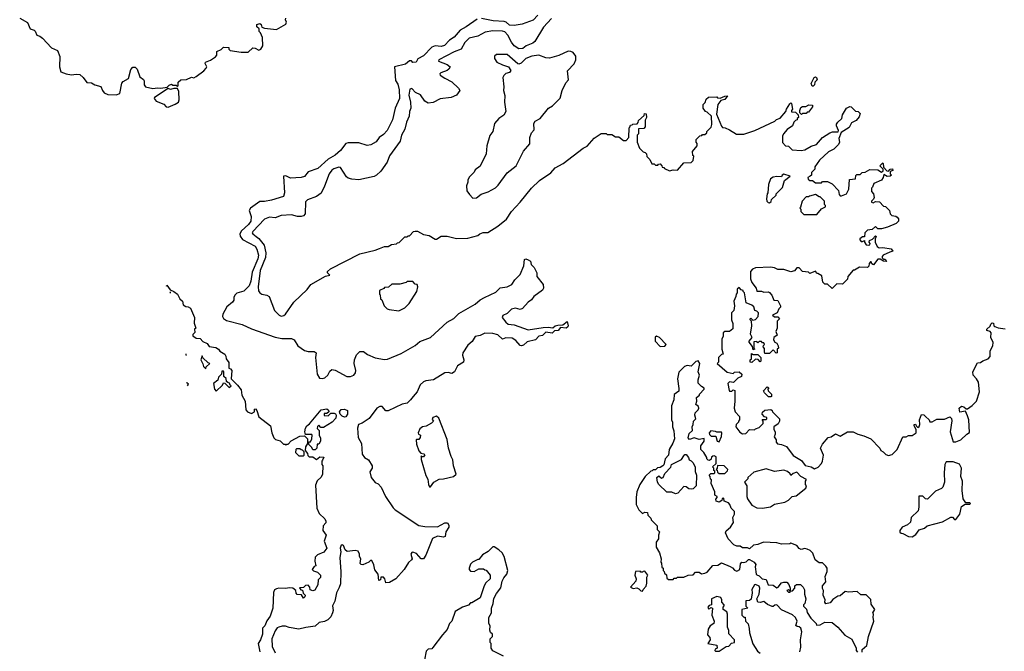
# Model space of a CAD drawing. Extents: x 2386423 to 2568864, y 578392 to 761999.
# Tile 181 of 256: x 2389945 to 2398308, y 688639 to 694006. Entities that reach past the tile are written whole.
import ezdxf

# ---------------------------------------------------------------- set-up
doc = ezdxf.new("R2010")
doc.units = 0

msp = doc.modelspace()

# ---------------------------------------------------------------- linework, layer by layer
at = {"layer": '0CON05XD'}
for points in [[(2389945, 694020), (2390011.2, 693981.2), (2390035, 693928.8), (2390067.5, 693917.5), (2390077.5, 693907.5), (2390090, 693875), (2390115, 693866.7), (2390140, 693850), (2390215, 693767.5), (2390267.5, 693745), (2390287, 693693), (2390284, 693605), (2390294.1, 693564.1), (2390340, 693545), (2390385, 693536.7), (2390425, 693543.8), (2390455, 693540), (2390484, 693515), (2390515, 693471.2), (2390555, 693468.8), (2390582.7, 693452.7), (2390635, 693437.5), (2390647.5, 693405), (2390662.5, 693385), (2390695, 693370), (2390765, 693366.7), (2390795, 693377.5), (2390813, 693467), (2390825, 693480), (2390870, 693505), (2390888.3, 693581.7), (2390905, 693602.5), (2390925, 693602.5), (2390942.5, 693585), (2390965, 693520), (2390997, 693497), (2391002.5, 693485), (2391001.7, 693451.7), (2391012.5, 693435), (2391075, 693420.8), (2391115, 693428), (2391145, 693423.8), (2391197.5, 693432.5), (2391215, 693450), (2391235, 693456.7), (2391245, 693450), (2391275, 693450), (2391285, 693440), (2391290, 693445), (2391290, 693475), (2391313.9, 693496.1), (2391361.7, 693498.3), (2391405, 693516.7), (2391425, 693512.5), (2391445, 693522.5), (2391508.8, 693571.2), (2391530, 693595), (2391533.3, 693605), (2391520, 693635), (2391523.6, 693646.4), (2391566.7, 693663.3), (2391609.3, 693690.7), (2391620, 693705), (2391620, 693735), (2391655, 693752.5), (2391675, 693772.5), (2391720, 693770), (2391720, 693755), (2391733, 693743), (2391825, 693731.2), (2391885, 693731.2), (2391925, 693767.5), (2391943.9, 693763.9), (2391975, 693746.2), (2391993.3, 693755), (2392008.8, 693785), (2392006.7, 693855), (2391990, 693895), (2391980, 693905), (2391978.3, 693928.3), (2391960, 693945), (2391960, 693965), (2391985, 693972.5), (2391996.1, 693966.1), (2392002.5, 693942.5), (2392023.6, 693933.6), (2392125, 693923.3), (2392205, 693967.5), (2392212.5, 693985), (2392202.5, 694005), (2392205, 694020)], [(2393829.8, 694010.2), (2393737.5, 693945), (2393685, 693916.7), (2393635, 693857.5), (2393595, 693832.5), (2393553.1, 693786.9), (2393525, 693776.9), (2393475, 693784.3), (2393445, 693772.5), (2393375, 693699.4), (2393326.1, 693673.9), (2393312.5, 693645), (2393285, 693641.2), (2393272.5, 693655), (2393255, 693656), (2393223, 693627), (2393127.5, 693605), (2393137.9, 693487.9), (2393157.3, 693457.3), (2393169.4, 693409.4), (2393169.6, 693335), (2393135.6, 693255), (2393110.8, 693155), (2393066.2, 693065), (2393035, 693030), (2392997.5, 693005), (2392971.7, 692968.3), (2392927.4, 692942.6), (2392895, 692937.3), (2392825, 692958.5), (2392788.7, 692958.7), (2392735, 692960.6), (2392715, 692954.2), (2392670.8, 692895), (2392625, 692854.2), (2392565, 692820), (2392478.3, 692741.7), (2392395, 692713.8), (2392365, 692672.5), (2392335.9, 692664.1), (2392245, 692660), (2392205, 692680), (2392185, 692677.5), (2392195.6, 692534.4), (2392186.9, 692503.1), (2392085, 692471.5), (2392025, 692460.5), (2391985, 692460.5), (2391904.4, 692405), (2391894.6, 692385), (2391910, 692335), (2391909.5, 692295), (2391889.5, 692265), (2391828.5, 692211.5), (2391815.4, 692185), (2391816.7, 692166.7), (2391837.6, 692137.6), (2391945, 692080.6), (2391960, 692055), (2391973.6, 692005), (2391968.5, 691975), (2391920.2, 691859.8), (2391908.5, 691785), (2391895, 691744), (2391849.6, 691700.4), (2391789.3, 691680.7), (2391772, 691665), (2391763.8, 691645), (2391765, 691622.5), (2391753.3, 691605), (2391703.3, 691565), (2391671.2, 691505), (2391668.8, 691485), (2391675, 691467.5), (2391700.6, 691450.6), (2391835.4, 691415.4), (2391915, 691378.6), (2392115, 691308.1), (2392172.3, 691297.7), (2392255, 691296), (2392275, 691286.2), (2392308, 691235), (2392364.5, 691194.5), (2392395, 691187.1), (2392446.2, 691186.2), (2392462.5, 691175), (2392458, 691135), (2392472.5, 690995), (2392490.5, 690960.5), (2392515, 690956.2), (2392537.3, 690962.7), (2392562, 690985), (2392579.3, 691020.7), (2392595, 691033.3), (2392625, 691028.8), (2392724.3, 690974.3), (2392755, 690974.5), (2392784, 690985), (2392796.7, 691005), (2392800, 691025), (2392785.8, 691085), (2392788, 691115), (2392805, 691156.7), (2392835, 691186.2), (2392865, 691186.2), (2392899.7, 691159.7), (2392965, 691133.3), (2393045, 691118.5), (2393068.1, 691121.9), (2393185, 691168.1), (2393303.1, 691236.9), (2393345, 691270.6), (2393435, 691306.2), (2393575, 691435.5), (2393633, 691467), (2393675, 691508.6), (2393815, 691589.2), (2393855, 691625.8), (2393893.3, 691645), (2393990.5, 691689.5), (2394025, 691726.2), (2394085, 691736.7), (2394125, 691756.2), (2394151.2, 691795), (2394195, 691840), (2394226.4, 691913.6), (2394231.7, 691968.3), (2394245, 691973.3), (2394265, 691966.7), (2394282.5, 691955), (2394290, 691925), (2394315, 691900), (2394336.7, 691855), (2394337.5, 691825), (2394390.8, 691755), (2394395, 691723.3), (2394385, 691708), (2394311.2, 691655), (2394291.2, 691625), (2394264.5, 691605.5), (2394215, 691553.1), (2394195, 691544.4), (2394155, 691554.4), (2394123.4, 691546.6), (2394085, 691509.4), (2394048, 691492), (2394043.8, 691475), (2394074.5, 691434.5), (2394095, 691418.6), (2394145, 691414.4), (2394265, 691370), (2394391.2, 691391.2), (2394435, 691394), (2394472.5, 691387.5), (2394492.5, 691405), (2394515, 691408.8)], [(2394345, 694044), (2394305, 694002), (2394212.3, 693967.7), (2394145, 693956), (2394105, 693960.6), (2394076, 693985), (2394060.4, 693990.4), (2393966.3, 693996.3), (2393866.3, 694016.3)], [(2394463.1, 694015), (2394395, 693943.1), (2394320.2, 693819.8), (2394303.8, 693806.2), (2394246.6, 693783.4), (2394218.8, 693761.2), (2394185, 693758.9), (2394145.7, 693785), (2394122.1, 693815), (2394090.5, 693875), (2394065, 693901.5), (2394045, 693908.2), (2393965, 693912.5), (2393899.5, 693899.5)], [(2393899.5, 693899.5), (2393835, 693866.7), (2393761.4, 693848.6), (2393725, 693812.5), (2393693.6, 693756.4), (2393635, 693734.2), (2393506, 693665), (2393503.6, 693653.6), (2393576.7, 693625), (2393600, 693605), (2393590, 693585), (2393576.7, 693575), (2393522.5, 693555), (2393512.5, 693545), (2393517.5, 693535), (2393555, 693508.8), (2393615, 693478.8), (2393673.3, 693425), (2393682.5, 693405), (2393656, 693364), (2393610, 693345), (2393515, 693332.5), (2393457, 693303), (2393415, 693297.5), (2393387.5, 693315), (2393348.8, 693368.8), (2393308.3, 693388.3), (2393275, 693421.2), (2393260, 693415), (2393251.1, 693365), (2393265.6, 693305), (2393266.9, 693255), (2393256.4, 693225), (2393253.6, 693185), (2393231.1, 693135), (2393217.3, 693075), (2393188.9, 693025), (2393177, 692973), (2393085, 692850), (2393065, 692796.2), (2393011.9, 692718.1), (2392975, 692684), (2392955, 692674.2), (2392826.4, 692646.4), (2392765, 692650), (2392735, 692658.8), (2392720.5, 692670.5), (2392670.7, 692750.7), (2392655, 692753.8), (2392612.1, 692737.9), (2392595, 692726), (2392574.6, 692695.4), (2392535, 692590), (2392505, 692530.8), (2392465, 692502.5), (2392390, 692475), (2392371.2, 692458.8), (2392370, 692355), (2392355, 692340), (2392335, 692332.5), (2392305, 692332.5), (2392255, 692347.5), (2392165, 692342.5), (2392115, 692322.5), (2392066.7, 692326.7), (2392025, 692310.8), (2391924.2, 692205), (2391920, 692195), (2391924, 692185), (2391954.6, 692164.6), (2391977.5, 692147.5), (2392021, 692091), (2392036.8, 692025), (2392034.2, 691985), (2391986.9, 691875), (2391970, 691735), (2391973, 691703), (2391984.3, 691684.3), (2392003, 691673), (2392043.9, 691663.9), (2392065, 691652.5), (2392110, 691535), (2392147.5, 691495), (2392165, 691487.5), (2392187.7, 691492.3), (2392203.3, 691505), (2392273.3, 691605), (2392386.4, 691713.6), (2392417.5, 691755), (2392543, 691827), (2392580, 691835), (2392560, 691855), (2392560, 691865), (2392585, 691887.5), (2392834.1, 692015.9), (2392965, 692047.5), (2393002.5, 692062.5), (2393045, 692077.5), (2393075, 692080), (2393103, 692097), (2393145, 692100), (2393155, 692110), (2393168.3, 692111.7), (2393215, 692160), (2393235, 692160), (2393245, 692170), (2393255, 692170), (2393290, 692205), (2393305, 692210), (2393325, 692210), (2393375, 692180), (2393421.7, 692171.7), (2393475, 692140), (2393485, 692140), (2393525, 692167.5), (2393575, 692167.5), (2393655, 692147.5), (2393751.7, 692148.3), (2393837, 692173), (2393853, 692187), (2393883, 692197), (2393921.7, 692198.3), (2394005, 692252.5), (2394079.3, 692310.7), (2394123.3, 692375), (2394196.7, 692455), (2394293.3, 692575), (2394360.5, 692639.5), (2394455, 692703.3), (2394493.9, 692746.1), (2394560, 692785), (2394730, 692915), (2394765, 692930), (2394825, 693000), (2394885, 693037.5), (2394925, 693040), (2394935, 693030), (2394975, 693030), (2395005, 693010), (2395035, 693010), (2395075, 692980), (2395095, 692980), (2395120, 693005), (2395121.7, 693088.3), (2395128.3, 693091.7), (2395131.7, 693108.3), (2395148.3, 693111.7), (2395151.7, 693118.3), (2395188.3, 693121.7), (2395198.3, 693131.7), (2395201.7, 693148.3), (2395248.3, 693191.7), (2395251.7, 693208.3), (2395266.4, 693206.4), (2395270, 693175), (2395258.3, 693151.7), (2395257.5, 693095), (2395245, 693080), (2395201.7, 693078.3), (2395200, 693035), (2395190, 693025), (2395190, 692965), (2395210, 692915), (2395241.7, 692881.7), (2395258.3, 692878.3), (2395270, 692865), (2395273, 692843), (2395298.3, 692818.3), (2395315, 692780), (2395335, 692780), (2395345, 692770), (2395365, 692770), (2395371.7, 692778.3), (2395385, 692780), (2395400, 692765), (2395401.7, 692751.7), (2395415, 692750), (2395421.7, 692741.7), (2395465, 692722.5), (2395495, 692730), (2395531.7, 692728.3), (2395585, 692790), (2395647, 692793), (2395665, 692810), (2395670, 692845), (2395663, 692853), (2395660, 692885), (2395700, 692935), (2395700, 692955), (2395690, 692965), (2395691.7, 692988.3), (2395721.7, 693018.3), (2395738.3, 693021.7), (2395745, 693030), (2395765, 693030), (2395780, 693045), (2395780, 693055), (2395817, 693093), (2395822.5, 693115), (2395820, 693185), (2395785, 693220), (2395770, 693225), (2395750, 693255), (2395750, 693285), (2395767, 693303), (2395775, 693330), (2395795, 693347.5), (2395865, 693350), (2395873, 693343), (2395895, 693340), (2395935, 693357.5), (2395958.3, 693358.3), (2395935, 693327.5), (2395900, 693320), (2395873.8, 693285), (2395863.6, 693203.6), (2395905, 693100), (2395915, 693090), (2395937, 693087), (2395975, 693070), (2396033, 693033), (2396095, 693032.5), (2396190, 693065), (2396360, 693145), (2396373, 693157), (2396405, 693170), (2396452.5, 693225), (2396457.5, 693245), (2396485, 693290), (2396495, 693300), (2396500, 693295), (2396510, 693245), (2396500, 693235), (2396501.7, 693221.7), (2396535, 693220), (2396558.3, 693198.3), (2396560, 693175), (2396550, 693165), (2396550, 693155), (2396535, 693150), (2396520, 693135), (2396510, 693105), (2396465, 693072.5), (2396433.9, 693036.1), (2396423.3, 693015), (2396423.6, 692963.6), (2396450, 692935), (2396475, 692930), (2396505, 692900), (2396583.6, 692893.6), (2396615, 692900), (2396668.3, 692931.7), (2396714.1, 692945.9), (2396765, 693003.8), (2396826.2, 693043.8), (2396848.3, 693051.7), (2396898.3, 693051.7), (2396900, 693065), (2396882.5, 693105), (2396883, 693117), (2396893.6, 693136.4), (2396927.5, 693165), (2396933, 693197), (2396966.7, 693253.3), (2396995, 693267.5), (2397006.4, 693266.4), (2397045, 693230), (2397067, 693227), (2397085, 693210), (2397075, 693180), (2397049.3, 693150.7), (2397010.7, 693129.3), (2396989.3, 693090.7), (2396921.7, 693048.3), (2396903.6, 692996.4), (2396907.5, 692965), (2396900, 692945), (2396860, 692905), (2396815, 692882.5), (2396737, 692813), (2396700, 692755), (2396700, 692735), (2396671.7, 692708.3), (2396670, 692685), (2396660, 692675), (2396640, 692665), (2396641.7, 692651.7), (2396655, 692640), (2396678.3, 692638.3), (2396705, 692620), (2396755, 692620), (2396765, 692630), (2396805, 692630), (2396845, 692610), (2396900, 692555), (2396905, 692520), (2396915, 692510), (2396925, 692510), (2396967.5, 692525), (2396987.5, 692565), (2396993.3, 692646.7), (2397045, 692652.5), (2397048.3, 692681.7), (2397055, 692690), (2397085, 692690), (2397101.7, 692708.3), (2397125, 692710), (2397165, 692732.5), (2397235, 692730), (2397265, 692710), (2397278.3, 692721.7), (2397280, 692735), (2397250, 692765), (2397275, 692790), (2397280, 692785), (2397281.7, 692751.7), (2397311.7, 692721.7), (2397325, 692720), (2397340, 692735), (2397358.3, 692738.3), (2397360, 692725), (2397340, 692715), (2397340, 692695), (2397350, 692685), (2397340, 692675), (2397313, 692673), (2397285, 692690), (2397280, 692665), (2397266.4, 692643.6), (2397200, 692615), (2397188.3, 692581.7), (2397180, 692575), (2397180, 692545), (2397197.5, 692525), (2397202.5, 692495), (2397198.3, 692481.7), (2397180, 692465), (2397180, 692455), (2397195, 692450), (2397215, 692460), (2397248.3, 692458.3), (2397281.7, 692421.7), (2397298.3, 692418.3), (2397332.5, 692385), (2397340, 692355), (2397351.7, 692341.7), (2397387, 692337), (2397398.3, 692328.3), (2397410, 692315), (2397410, 692295), (2397390, 692275), (2397317, 692243), (2397265, 692230), (2397235, 692230), (2397215, 692247.5), (2397185, 692222.5), (2397145, 692217.5), (2397122.5, 692195), (2397120, 692160), (2397105, 692160), (2397080, 692145), (2397080, 692135), (2397091.7, 692121.7), (2397105, 692120), (2397120, 692130), (2397120, 692115), (2397133.6, 692093.6), (2397155, 692090), (2397166.4, 692093.6), (2397170, 692105), (2397160, 692115), (2397161.7, 692128.3), (2397188.3, 692141.7), (2397215, 692170), (2397220, 692165), (2397210, 692145), (2397210, 692115), (2397227.5, 692077.5), (2397245, 692067.5), (2397275, 692070), (2397347.5, 692057.5), (2397360, 692040), (2397335, 692030), (2397280, 692005), (2397270, 691995), (2397271.7, 691981.7), (2397281.7, 691971.7), (2397295, 691970), (2397308.3, 691951.7), (2397283, 691953), (2397255, 691970), (2397235, 691970), (2397197, 691923), (2397181.7, 691931.7), (2397178.3, 691948.3), (2397171.7, 691948.3), (2397160, 691935), (2397158.3, 691911.7), (2397145, 691900), (2397078.3, 691901.7), (2397035, 691877.5), (2397025, 691877.5), (2396980, 691825), (2396975, 691800), (2396935, 691760), (2396885, 691762.5), (2396845, 691722.5), (2396805, 691760), (2396785, 691760), (2396767, 691777), (2396758.3, 691828.3), (2396725, 691850), (2396715, 691850), (2396705, 691870), (2396655, 691850), (2396645, 691860), (2396595, 691867.5), (2396565, 691897.5), (2396545, 691897.5), (2396526.7, 691873.3), (2396495, 691862.5), (2396435, 691882.5), (2396385, 691883.3), (2396355, 691897.5), (2396323, 691903), (2396195, 691897.5), (2396170, 691885), (2396152.5, 691865), (2396153.3, 691805), (2396163, 691773), (2396200, 691725), (2396205, 691700), (2396245, 691700), (2396265, 691690), (2396305, 691692.5), (2396315, 691687.5), (2396332.5, 691665), (2396351.7, 691621.7), (2396385, 691620), (2396407.5, 691575), (2396407, 691563), (2396391.7, 691548.3), (2396380, 691515), (2396340, 691495), (2396355, 691480), (2396385, 691480), (2396397.5, 691465), (2396380, 691445), (2396377.5, 691385), (2396367.5, 691355), (2396380, 691325), (2396350, 691305), (2396347.5, 691285), (2396360, 691265), (2396376.4, 691256.4), (2396387.5, 691235), (2396390, 691215), (2396380, 691205), (2396380, 691175), (2396371.7, 691171.7), (2396345, 691200), (2396315, 691170), (2396275, 691170), (2396270, 691185)], [(2393795, 692490), (2393825, 692492.5), (2393865, 692522.5), (2393925, 692543.8), (2393985, 692576.7), (2394008.8, 692601.2), (2394084.1, 692705.9), (2394163.3, 692765), (2394225, 692887.5), (2394277.7, 692952.3), (2394278, 693005), (2394293.3, 693045), (2394315, 693070), (2394313.3, 693125), (2394323.3, 693145), (2394365, 693167.5), (2394437, 693253), (2394470, 693275), (2394535, 693340), (2394552.5, 693405), (2394585, 693470), (2394607.5, 693495), (2394598.3, 693571.7), (2394655, 693630), (2394667.5, 693665), (2394667.5, 693695), (2394645, 693727.5), (2394626.4, 693736.4), (2394605, 693737.5), (2394525, 693702.5), (2394445, 693680), (2394415, 693682.5), (2394355, 693705.6), (2394294.7, 693695.3), (2394245, 693675.6), (2394205, 693636.2), (2394185, 693627.5), (2394175, 693630), (2394085, 693710.8), (2393995, 693708.8), (2393977.5, 693695), (2393977.5, 693675), (2393997.5, 693645), (2394045, 693621.2), (2394097.5, 693605), (2394117.5, 693575), (2394105, 693557.5), (2394075, 693547.5), (2394057, 693533), (2394047.5, 693515), (2394057.5, 693435), (2394053.3, 693405), (2394067, 693363), (2394062.5, 693305), (2394073.3, 693225), (2394055.9, 693194.1), (2394015, 693167.5), (2393977.5, 693125), (2393962.5, 693055), (2393938.3, 693021.7), (2393913.3, 692935), (2393906.7, 692865), (2393855, 692760), (2393815, 692730), (2393805, 692710), (2393765, 692670), (2393752.5, 692645), (2393752.5, 692625), (2393740, 692595), (2393743, 692553), (2393765, 692520), (2393795, 692490)], [(2396685, 693440), (2396675, 693440), (2396667.5, 693465), (2396692.5, 693515), (2396705, 693520), (2396712.5, 693515), (2396717.5, 693495), (2396700, 693475), (2396697, 693453), (2396685, 693440)], [(2391205, 693262.5), (2391265, 693287.5), (2391293.6, 693306.4), (2391300, 693325), (2391297.5, 693395), (2391285, 693420), (2391255, 693422.5), (2391226.1, 693413.9), (2391205, 693422.5), (2391091.2, 693345), (2391086.7, 693335), (2391103.9, 693313.9), (2391168.3, 693288.3), (2391190, 693265), (2391205, 693262.5)], [(2396585, 693200), (2396570, 693215), (2396570, 693235), (2396580.7, 693259.3), (2396595, 693267.5), (2396621.7, 693268.3), (2396648.3, 693281.7), (2396678.3, 693278.3), (2396680, 693265), (2396645, 693220), (2396635, 693220), (2396625, 693210), (2396595, 693210), (2396585, 693200)], [(2396315, 692450), (2396328.3, 692461.7), (2396331.7, 692478.3), (2396370, 692515), (2396370, 692525), (2396425, 692580), (2396441.7, 692638.3), (2396490, 692675), (2396435, 692692.5), (2396420, 692685), (2396415, 692670), (2396375, 692673.3), (2396345, 692668), (2396323.3, 692655), (2396303.8, 692605), (2396300, 692535), (2396293, 692527), (2396287.5, 692485), (2396290, 692465), (2396301.7, 692451.7), (2396315, 692450)], [(2396715, 692350), (2396755, 692400), (2396790, 692415), (2396788.3, 692428.3), (2396780, 692435), (2396780, 692465), (2396745, 692500), (2396735, 692500), (2396705, 692520), (2396653, 692507), (2396645, 692500), (2396625, 692500), (2396590, 692465), (2396577, 692413), (2396570, 692405), (2396580, 692395), (2396580, 692375), (2396605, 692350), (2396715, 692350)], [(2391192.4, 691741.2), (2391195, 691750), (2391221.7, 691711.7), (2391255, 691697.5), (2391285, 691672.5), (2391303.9, 691633.9), (2391327.5, 691615), (2391333, 691583), (2391355, 691567.5), (2391375, 691566.7), (2391396.7, 691555), (2391430, 691475), (2391427, 691427), (2391440, 691385), (2391430, 691375), (2391431.7, 691348.3), (2391415, 691330), (2391415, 691320), (2391445, 691300), (2391478.3, 691298.3), (2391501.7, 691271.7), (2391536.2, 691255), (2391555, 691230), (2391610.7, 691220.7), (2391635, 691207.5), (2391645, 691190), (2391687.5, 691165), (2391697, 691147), (2391697.5, 691125), (2391721.7, 691091.7), (2391720, 691045), (2391735, 691040), (2391747.5, 691025), (2391740, 690955), (2391795, 690900), (2391825, 690860), (2391832.5, 690815), (2391860, 690765), (2391865, 690690), (2391880, 690675), (2391915, 690660), (2391940, 690675), (2391940, 690695), (2391948.3, 690698.3), (2391960, 690685), (2391975, 690630), (2392076.7, 690555), (2392086.7, 690495), (2392104.1, 690454.1), (2392117.7, 690437.7), (2392157.7, 690427.7), (2392185, 690400), (2392198.3, 690398.3), (2392205, 690390), (2392211.7, 690398.3), (2392225, 690400), (2392251.7, 690428.3), (2392323.9, 690466.1), (2392365, 690470), (2392390, 690445), (2392390, 690405), (2392373, 690377), (2392370, 690345), (2392388.3, 690318.3), (2392391.7, 690301.7), (2392405, 690290), (2392435, 690290), (2392465, 690270), (2392495, 690290), (2392528.3, 690288.3), (2392518.3, 690261.7), (2392510, 690255), (2392510, 690225), (2392520, 690215), (2392517.5, 690145), (2392505, 690117.5), (2392471.7, 690088.3), (2392458.3, 690051.7), (2392470, 689855), (2392489.3, 689809.3), (2392536.7, 689765), (2392546.7, 689745), (2392545, 689730), (2392522.5, 689705), (2392520, 689665), (2392547.5, 689625), (2392532.5, 689575), (2392552.5, 689515), (2392528.3, 689481.7), (2392475, 689460), (2392455, 689440), (2392452.5, 689405), (2392460, 689365), (2392445, 689360), (2392430, 689335), (2392441.7, 689321.7), (2392475, 689310), (2392500, 689285), (2392500, 689265), (2392480, 689245), (2392477.5, 689205), (2392451.7, 689158.3), (2392435, 689152.5), (2392411.7, 689161.7), (2392410, 689185), (2392395, 689200), (2392371.7, 689198.3), (2392355, 689180), (2392321.7, 689178.3), (2392331.7, 689161.7), (2392348.3, 689158.3), (2392351.7, 689131.7), (2392370, 689115), (2392368.3, 689101.7), (2392355, 689090), (2392338.3, 689118.3), (2392301.7, 689121.7), (2392293, 689133), (2392290, 689155), (2392266.4, 689176.4), (2392235, 689178.8), (2392205, 689171.2), (2392145, 689174.3), (2392125, 689170.8), (2392109.7, 689160.3), (2392100.3, 689139.7), (2392095.8, 689005), (2392071.2, 688938.8), (2392043, 688897), (2392026, 688855), (2392006.2, 688835), (2392006.9, 688785), (2391991.4, 688735), (2391971.2, 688705), (2391984.2, 688635)], [(2393165, 691533.3), (2393215, 691557.5), (2393252.5, 691595), (2393317.5, 691695), (2393327, 691737), (2393320, 691755), (2393305, 691760), (2393285, 691780), (2393235, 691780), (2393227, 691773), (2393175, 691760), (2393105, 691760), (2393078.3, 691731.7), (2393045, 691730), (2393038.3, 691721.7), (2393000, 691705), (2393000, 691675), (2393007, 691667), (2393010, 691635), (2393020, 691625), (2393040, 691575), (2393065, 691550), (2393083, 691543), (2393165, 691533.3)], [(2396270, 691185), (2396271.7, 691211.7), (2396260, 691225), (2396261.7, 691238.3), (2396270, 691245), (2396265, 691260), (2396255, 691260), (2396245, 691270), (2396225, 691270), (2396215, 691260), (2396205, 691270), (2396181.7, 691268.3), (2396180, 691215), (2396190, 691205), (2396175, 691200), (2396168.3, 691228.3), (2396140, 691265), (2396140, 691275), (2396167.5, 691305), (2396152.5, 691335), (2396162.5, 691405), (2396160, 691445), (2396150, 691455), (2396150, 691465), (2396155, 691470), (2396172.5, 691452.5), (2396195, 691457.5), (2396217.5, 691485), (2396220, 691515), (2396205, 691530), (2396190, 691535), (2396180, 691565), (2396165, 691580), (2396115, 691600), (2396100, 691685), (2396090, 691695), (2396090, 691705), (2396071.7, 691711.7), (2396055, 691730), (2396040, 691715), (2396040, 691685), (2396030, 691675), (2396027, 691653), (2396010, 691615), (2396017.5, 691575), (2396010, 691535), (2395990, 691515), (2395990, 691455), (2396002.5, 691425), (2396001.7, 691378.3), (2395975, 691356.7), (2395935, 691357.5), (2395920, 691345), (2395920, 691315), (2395907.5, 691295), (2395907.5, 691205), (2395920, 691165), (2395905, 691160), (2395880, 691135), (2395880, 691095), (2395870, 691085), (2395955, 691010), (2396005, 691000), (2396015, 691010), (2396055, 691012.5), (2396080, 690995), (2396076.7, 690973.3), (2396045, 690960), (2396007, 690923), (2395975, 690927.5), (2395960, 690915), (2395970, 690855), (2395975, 690850), (2395995, 690850), (2396005, 690860), (2396020, 690855), (2396020, 690765), (2396012.5, 690705), (2396022.5, 690675), (2396060, 690635), (2396060, 690605), (2396050, 690595), (2396050, 690585), (2396030, 690565), (2396027.5, 690545), (2396060.7, 690500.7), (2396085, 690487.5), (2396111.7, 690488.3), (2396145, 690522.5), (2396185, 690520), (2396195, 690530), (2396225, 690540), (2396260, 690575), (2396260, 690595), (2396251.7, 690608.3), (2396285, 690610), (2396290, 690615), (2396290, 690625), (2396271.7, 690631.7), (2396252.5, 690655), (2396255, 690670), (2396275, 690687.5), (2396325, 690692.5), (2396336.4, 690686.4), (2396340, 690675), (2396397.5, 690615), (2396397.5, 690595), (2396387, 690573), (2396350, 690545), (2396350, 690525), (2396362.5, 690505), (2396362.5, 690485), (2396352.5, 690462.5), (2396370, 690435), (2396370, 690415), (2396383, 690403), (2396415, 690397.5), (2396458.3, 690378.3), (2396513.6, 690303.6), (2396585, 690260), (2396617.5, 690217.5), (2396667, 690207), (2396695, 690190), (2396726.4, 690203.6), (2396756.1, 690233.9), (2396763.3, 690255), (2396771.2, 690305), (2396747.5, 690365), (2396765, 690400), (2396812.5, 690455), (2396838.3, 690461.7), (2396873.6, 690486.4), (2396915, 690467.5), (2396975, 690502.5), (2397025, 690503.3), (2397065, 690483.8), (2397115, 690470), (2397175, 690443.3), (2397250, 690365), (2397260, 690345), (2397280, 690335), (2397301.7, 690311.7), (2397325, 690302.5), (2397355, 690310), (2397397.5, 690355), (2397445, 690460), (2397475, 690462.5), (2397495, 690472.5), (2397525, 690472.5), (2397560, 690495), (2397560, 690525), (2397542.5, 690555), (2397542.5, 690565), (2397555, 690570), (2397561.7, 690551.7), (2397575, 690540), (2397585, 690550), (2397590, 690565), (2397587.5, 690605), (2397605, 690650), (2397625, 690647.5), (2397640, 690635), (2397670, 690605), (2397675, 690590), (2397695, 690590), (2397735, 690611.2), (2397799.3, 690610.7), (2397845, 690630), (2397858.3, 690618.3), (2397861.7, 690598.3), (2397847.5, 690505), (2397875, 690420), (2397895, 690417.5), (2397940, 690435), (2397990, 690485), (2398011.7, 690498.3), (2398005.9, 690605.9), (2397995, 690640), (2397978.3, 690678.3), (2397931.7, 690671.7), (2397923.3, 690705), (2397945, 690722.5), (2397965, 690717.5), (2397985, 690700), (2397995, 690700), (2398035, 690726.7), (2398073.3, 690765), (2398096.2, 690845), (2398090, 690925), (2398072.5, 690955), (2398044.1, 690984.1), (2398040, 691015), (2398080.7, 691089.3), (2398105, 691092.5), (2398125, 691107.5), (2398170, 691125), (2398186.7, 691145), (2398187, 691193), (2398210, 691235), (2398213, 691263), (2398192.5, 691305), (2398197.5, 691345), (2398187, 691357), (2398160, 691365), (2398160, 691375), (2398188.3, 691401.7), (2398195, 691420), (2398205, 691430), (2398215, 691427.5), (2398220, 691405), (2398228.3, 691398.3), (2398256.7, 691386.7), (2398315, 691380)], [(2391226.7, 691681.9), (2391226.7, 691686.7), (2391219.7, 691693.5)], [(2394515, 691408.8), (2394557, 691413), (2394595, 691440), (2394602.5, 691405), (2394600, 691395), (2394587.5, 691385), (2394538.3, 691391.7), (2394517.5, 691365), (2394488.3, 691361.7), (2394466.4, 691343.6), (2394415, 691350), (2394385, 691322), (2394355, 691316.7), (2394325, 691286.2), (2394255, 691268), (2394225, 691241.2), (2394206.1, 691233.9), (2394195, 691238.8), (2394159.1, 691279.1), (2394128.7, 691298.7), (2394075, 691302.5), (2394045, 691292.5), (2394006.7, 691326.7), (2393965, 691340.6), (2393895, 691340.8), (2393855, 691321.4), (2393815, 691312.9), (2393788.2, 691271.8), (2393750.2, 691239.8), (2393709.2, 691175), (2393707.5, 691155), (2393716.7, 691115), (2393713.6, 691096.4), (2393665, 691063.3), (2393637.1, 691012.9), (2393615, 691000), (2393585, 691008), (2393555, 691006), (2393460, 690945), (2393395, 690938.1), (2393375, 690929.4), (2393345.5, 690904.5), (2393321.8, 690845), (2393286.9, 690803.1), (2393265.5, 690774.5), (2393235, 690748), (2393195, 690738.8), (2393075, 690682), (2393055, 690682), (2393025, 690718.9), (2393005, 690718.9), (2392978.1, 690705), (2392912.4, 690617.6), (2392855, 690578), (2392824, 690565), (2392813.8, 690535), (2392821.2, 690455), (2392848.8, 690405), (2392853.8, 690315), (2392875, 690286.7), (2392906.7, 690265), (2392937.5, 690215), (2392937.5, 690195), (2392919.2, 690165), (2392930, 690115), (2392965, 690072.5), (2392990.7, 690060.7), (2393016.2, 690035), (2393052.5, 689955), (2393117.2, 689857.2), (2393135, 689840), (2393335, 689708.1), (2393385, 689700), (2393495, 689697.5), (2393555, 689731.2), (2393579.3, 689729.3), (2393589.3, 689709.3), (2393588.8, 689695), (2393565.8, 689655), (2393558.8, 689615), (2393545, 689608.8), (2393495, 689618), (2393451.7, 689598.3), (2393395.8, 689455), (2393375, 689423.3), (2393353.9, 689423.9), (2393315, 689471.2), (2393285, 689482.5), (2393275, 689477.5), (2393266.7, 689465), (2393277.5, 689425), (2393272.5, 689415), (2393246.1, 689393.9), (2393210, 689335), (2393140, 689255), (2393085, 689223.3), (2393055, 689220), (2393047.5, 689255), (2393035, 689270), (2393011.7, 689268.3), (2393010, 689245), (2392995, 689240), (2392990, 689295), (2392960.5, 689330.5), (2392952.5, 689375), (2392935, 689410), (2392925, 689410), (2392910, 689395), (2392860, 689375), (2392845, 689376.7), (2392836.7, 689385), (2392842.5, 689425), (2392830, 689445), (2392830, 689465), (2392819.3, 689489.3), (2392795.8, 689495.8), (2392727.5, 689487.5), (2392710.6, 689500.6), (2392695, 689536.7), (2392685, 689543.3), (2392675, 689540), (2392666, 689515), (2392673.8, 689485), (2392664.4, 689435), (2392671.4, 689315), (2392668.7, 689211.3), (2392659.6, 689180.4), (2392634.6, 689135), (2392622.5, 689065), (2392602.5, 689025), (2392607.1, 688985), (2392602.3, 688965), (2392587.4, 688932.6), (2392563.6, 688906.4), (2392535, 688892), (2392490, 688885), (2392455, 688852.5), (2392375, 688842.5), (2392315, 688827.5), (2392235, 688840), (2392203, 688853), (2392175, 688853.3), (2392145, 688843.3), (2392133, 688837), (2392115, 688813.3), (2392086.1, 688746.1), (2392088.8, 688678.8), (2392115, 688626.7)], [(2395385, 691230), (2395425, 691232.5), (2395437, 691247), (2395380, 691305), (2395355, 691317.5), (2395341.7, 691308.3), (2395343, 691273), (2395385, 691230)], [(2391356.7, 691151.7), (2391360, 691155), (2391360, 691165.9)], [(2391525, 691040), (2391530, 691055), (2391560, 691085), (2391545, 691090), (2391501.7, 691131.7), (2391495, 691150), (2391482.5, 691115), (2391501.7, 691081.7), (2391505, 691060), (2391525, 691040)], [(2396165, 691092.5), (2396150, 691095), (2396150, 691115), (2396160, 691125), (2396161.7, 691168.3), (2396175, 691160), (2396215, 691160), (2396240, 691135), (2396240, 691105), (2396235, 691100), (2396218.3, 691118.3), (2396195, 691120), (2396165, 691092.5)], [(2397101.7, 688631.7), (2397100, 688655), (2397141.7, 688688.3), (2397153.3, 688765), (2397200, 688895), (2397193.3, 688925), (2397197.5, 688955), (2397190, 688965), (2397207.5, 688995), (2397178.3, 689038.3), (2397175, 689080), (2397135, 689120), (2397088.3, 689118.3), (2397057, 689147), (2396985, 689142.5), (2396955, 689147.5), (2396915, 689110), (2396893, 689107), (2396850.7, 689079.3), (2396828.3, 689051.7), (2396791.7, 689041.7), (2396782.5, 689055), (2396787, 689077), (2396770, 689115), (2396772.5, 689155), (2396763.6, 689173.6), (2396762.5, 689195), (2396791.7, 689228.3), (2396787.5, 689275), (2396803, 689317), (2396802.5, 689345), (2396793, 689363), (2396765, 689390), (2396735, 689390), (2396702.5, 689415), (2396683, 689473), (2396660, 689495), (2396635, 689507.5), (2396615, 689512.5), (2396583.6, 689503.6), (2396565, 689512.5), (2396547, 689537), (2396495, 689557.5), (2396485, 689552.5), (2396415, 689550), (2396375, 689560), (2396263.9, 689566.1), (2396215, 689546.7), (2396178.3, 689541.7), (2396145, 689510), (2396127.5, 689517.5), (2396085, 689517.5), (2396065, 689532.5), (2396035, 689532.5), (2396010, 689545), (2395962.5, 689595), (2395940, 689645), (2395947, 689663), (2395982.5, 689695), (2396007, 689733), (2396002.5, 689775), (2396017.5, 689805), (2396017, 689827), (2395987.5, 689855), (2395977.5, 689887.5), (2395965, 689900), (2395930, 689915), (2395925, 689940), (2395911.7, 689938.3), (2395908.3, 689921.7), (2395885, 689907.5), (2395860, 689915), (2395858.3, 689931.7), (2395870, 689945), (2395870, 689955), (2395850, 689965), (2395850, 689995), (2395817.5, 690065), (2395820, 690095), (2395811.7, 690101.7), (2395810, 690125), (2395800, 690135), (2395815, 690150), (2395845, 690150), (2395850, 690155), (2395848.3, 690168.3), (2395840, 690175), (2395840, 690195), (2395830, 690205), (2395860, 690235), (2395861.7, 690291.7), (2395845, 690300), (2395831.7, 690298.3), (2395821.7, 690288.3), (2395818.3, 690271.7), (2395805, 690260), (2395791.7, 690261.7), (2395780, 690275), (2395780, 690285), (2395757, 690327), (2395730, 690355), (2395730, 690385), (2395760, 690425), (2395757.5, 690447.5), (2395715, 690440), (2395675, 690452.5), (2395635, 690440), (2395623.6, 690453.6), (2395631.7, 690488.3), (2395660, 690515), (2395656.7, 690545), (2395666.7, 690565), (2395667.5, 690595), (2395687.5, 690615), (2395680, 690645), (2395682.5, 690665), (2395708.3, 690691.7), (2395712.5, 690705), (2395709.3, 690719.3), (2395687.5, 690735), (2395697.5, 690765), (2395692.5, 690795), (2395720, 690815), (2395720, 690825), (2395760, 690865), (2395760, 690875), (2395735, 690890), (2395708.3, 690918.3), (2395707.5, 690945), (2395720, 690985), (2395707.5, 691015), (2395722.5, 691085), (2395707, 691107), (2395688.3, 691101.7), (2395647, 691063), (2395615, 691067.5), (2395591.7, 691058.3), (2395545, 691010), (2395533.3, 690955), (2395543, 690873), (2395545, 690850), (2395505, 690820), (2395502.5, 690775), (2395480, 690725), (2395480, 690605), (2395490, 690585), (2395490, 690545), (2395501.7, 690511.7), (2395506.2, 690445), (2395493.6, 690406.4), (2395462.5, 690355), (2395456.7, 690305), (2395427.5, 690275), (2395416.2, 690223.8), (2395406.4, 690213.6), (2395385, 690200), (2395361.7, 690198.3), (2395345, 690180), (2395325, 690180), (2395318.3, 690171.7), (2395305, 690170), (2395257, 690123), (2395213, 690057), (2395187.5, 689995), (2395180, 689945), (2395182.5, 689885), (2395205, 689840), (2395235, 689810), (2395255, 689820), (2395278.3, 689818.3), (2395280, 689795), (2395305, 689770), (2395310, 689755), (2395360, 689705), (2395360, 689675), (2395380, 689655), (2395370, 689625), (2395370, 689595), (2395350, 689565), (2395350, 689525), (2395380, 689475), (2395392.5, 689425), (2395390, 689395), (2395397, 689387), (2395400, 689355), (2395410, 689345), (2395410, 689325), (2395418.3, 689318.3), (2395421.7, 689301.7), (2395438.3, 689288.3), (2395441.7, 689261.7), (2395455, 689250), (2395495, 689250), (2395505, 689260), (2395525, 689260), (2395532.5, 689267.5), (2395585, 689270), (2395623, 689287), (2395665, 689290), (2395685, 689310), (2395715, 689310), (2395735, 689297.5), (2395765, 689302.5), (2395785, 689310), (2395833, 689367), (2395875, 689370), (2395905, 689390), (2395980.7, 689360.7), (2395999.3, 689349.3), (2396017, 689327), (2396035, 689320), (2396062.5, 689335), (2396068.3, 689381.7), (2396080, 689395), (2396097, 689393), (2396115, 689400), (2396135, 689420), (2396145, 689420), (2396182.5, 689395), (2396197, 689377), (2396193, 689357), (2396200, 689295), (2396205, 689290), (2396225, 689280), (2396250, 689255), (2396285, 689250), (2396303, 689203), (2396345, 689200), (2396375, 689177.5), (2396386.4, 689183.6), (2396415, 689220), (2396435, 689227.5), (2396460, 689225), (2396477, 689207), (2396490, 689175), (2396490, 689150), (2396475, 689160), (2396460, 689155), (2396475, 689140), (2396488.3, 689141.7), (2396490, 689150), (2396508.3, 689151.7), (2396530, 689175), (2396530, 689195), (2396543, 689207), (2396576.2, 689206.2), (2396600, 689185), (2396611.7, 689161.7), (2396610, 689125), (2396623.3, 689085), (2396613.6, 689046.4), (2396602.5, 689035), (2396603, 689023), (2396627, 688997), (2396635, 688970), (2396665, 688920), (2396710, 688875), (2396711.7, 688861.7), (2396745, 688862.5), (2396785, 688887.5), (2396845, 688882.5), (2396893, 688843), (2396952.5, 688775), (2397013, 688743), (2397050, 688665), (2397050, 688645), (2397061.7, 688631.7)], [(2391615, 690850), (2391668.3, 690901.7), (2391675, 690920), (2391688.3, 690918.3), (2391725, 690880), (2391740, 690895), (2391731.7, 690901.7), (2391728.3, 690918.3), (2391711.7, 690921.7), (2391701.7, 690931.7), (2391698.3, 690958.3), (2391680, 690975), (2391680, 691015), (2391675, 691020), (2391661.7, 691018.3), (2391660, 690995), (2391633, 690967), (2391628.3, 690941.7), (2391590, 690915), (2391600, 690865), (2391615, 690850)], [(2391370.3, 690895), (2391378.3, 690908.3), (2391365, 690920), (2391362, 690920)], [(2396305, 690800), (2396270, 690835), (2396263, 690853), (2396293, 690887), (2396307.5, 690877.5), (2396300, 690865), (2396301.7, 690851.7), (2396330, 690825), (2396330, 690805), (2396325, 690802.5), (2396305, 690800)], [(2392455, 690350), (2392435, 690350), (2392425, 690370), (2392400, 690395), (2392401.7, 690418.3), (2392415, 690420), (2392427, 690443), (2392430, 690475), (2392425, 690480), (2392371.7, 690481.7), (2392367.5, 690505), (2392373.8, 690535), (2392384.1, 690555.9), (2392407.7, 690572.3), (2392505, 690690), (2392555, 690700), (2392568.3, 690688.3), (2392570, 690675), (2392555, 690660), (2392531.7, 690658.3), (2392531.7, 690641.7), (2392565, 690640), (2392588.3, 690661.7), (2392615, 690662.5), (2392626.7, 690656.7), (2392632.5, 690645), (2392629.3, 690620.7), (2392600, 690585), (2392525, 690540), (2392501.7, 690541.7), (2392485, 690560), (2392475, 690550), (2392473, 690533), (2392490, 690515), (2392490, 690475), (2392499.3, 690449.3), (2392500, 690425), (2392485, 690400), (2392471.7, 690398.3), (2392470, 690365), (2392455, 690350)], [(2392705, 690627.5), (2392685, 690637.5), (2392667.5, 690655), (2392662.5, 690675), (2392675, 690692.5), (2392705, 690697.5), (2392730, 690685), (2392730, 690655), (2392715, 690630), (2392705, 690627.5)], [(2393435, 690036.7), (2393463.3, 690076.7), (2393508.3, 690101.7), (2393545, 690103.8), (2393630, 690125), (2393653.3, 690145), (2393630, 690215), (2393624, 690265), (2393608.8, 690295), (2393588, 690365), (2393575, 690437.5), (2393505, 690620), (2393485, 690636.7), (2393453.3, 690625), (2393448.3, 690608.3), (2393460, 690595), (2393443, 690577), (2393397, 690553), (2393365, 690546.2), (2393345, 690530), (2393330, 690495), (2393333.6, 690483.6), (2393350, 690475), (2393347.5, 690455), (2393335, 690440), (2393315, 690440), (2393312.5, 690435), (2393315, 690400), (2393335, 690342.5), (2393351.7, 690321.7), (2393377, 690317), (2393387, 690307), (2393375, 690290), (2393361.7, 690291.7), (2393355, 690300), (2393355, 690270), (2393395, 690132.5), (2393411.7, 690101.7), (2393416.2, 690055), (2393425, 690036.7), (2393435, 690036.7)], [(2395885, 690420), (2395907, 690463), (2395910, 690495), (2395905, 690500), (2395865, 690500), (2395856.4, 690506.4), (2395815, 690512.5), (2395802.5, 690495), (2395805, 690480), (2395818.3, 690468.3), (2395858.3, 690468.3), (2395870, 690425), (2395885, 690420)], [(2392355, 690300), (2392360, 690305), (2392360, 690335), (2392348.3, 690348.3), (2392335, 690350), (2392325, 690360), (2392295, 690360), (2392290, 690355), (2392288.3, 690328.3), (2392315, 690300), (2392355, 690300)], [(2395515, 689977.5), (2395485, 689990), (2395441.7, 689991.7), (2395372.5, 690055), (2395362.5, 690075), (2395357.5, 690115), (2395375, 690130), (2395395, 690110), (2395410, 690115), (2395425, 690150), (2395477, 690203), (2395480, 690225), (2395565, 690270), (2395585, 690300), (2395595, 690310), (2395605, 690310), (2395627, 690287), (2395630, 690265), (2395648.3, 690258.3), (2395663, 690243), (2395682.5, 690205), (2395683, 690167), (2395692.5, 690135), (2395690, 690045), (2395665, 690020), (2395655, 690017.5), (2395628.3, 690018.3), (2395605, 690037.5), (2395585, 690040), (2395535, 689982.5), (2395515, 689977.5)], [(2395935, 690150), (2395958.3, 690171.7), (2395960, 690185), (2395930, 690215), (2395871.7, 690218.3), (2395870, 690195), (2395860, 690185), (2395868.3, 690178.3), (2395871.7, 690161.7), (2395885, 690150), (2395935, 690150)], [(2397525, 689612.5), (2397557.7, 689632.3), (2397585, 689670), (2397630, 689685), (2397653.6, 689706.4), (2397781.7, 689738.3), (2397855, 689780), (2397868.3, 689778.3), (2397885, 689760), (2397895, 689760), (2397930, 689805), (2397945, 689870), (2397975, 689890), (2398015, 689890), (2398020, 689895), (2398015, 689900), (2397981.7, 689901.7), (2397957.5, 689935), (2397951.2, 690005), (2397953.6, 690083.6), (2397940, 690125), (2397945.8, 690195), (2397928.8, 690228.8), (2397875, 690247.5), (2397815, 690247.5), (2397803.8, 690226.2), (2397796.7, 690155), (2397800, 690075), (2397786.4, 690033.6), (2397775, 690022.5), (2397725, 690000), (2397657, 689933), (2397640, 689935), (2397615, 689957.5), (2397581.7, 689958.3), (2397582.5, 689865), (2397576.1, 689833.9), (2397517.5, 689775), (2397510, 689735), (2397487, 689713), (2397440, 689695), (2397420, 689665), (2397421.7, 689651.7), (2397431.7, 689641.7), (2397445, 689640), (2397493, 689613), (2397525, 689612.5)], [(2396255, 689853.8), (2396322.3, 689867.7), (2396355, 689888.8), (2396445, 689907.5), (2396475, 689922.5), (2396505, 689953.3), (2396538.8, 689961.2), (2396622.5, 690025), (2396627.5, 690045), (2396620, 690055), (2396620, 690085), (2396628.3, 690098.3), (2396580, 690125), (2396545, 690160), (2396515, 690150), (2396495, 690132.5), (2396488.3, 690148.3), (2396466.1, 690166.1), (2396435, 690177.5), (2396355, 690167.5), (2396285, 690188.8), (2396179.3, 690160.7), (2396130, 690115), (2396130, 690105), (2396100, 690075), (2396122.5, 690045), (2396120, 689955), (2396126.7, 689935), (2396165, 689880), (2396205, 689857.5), (2396255, 689853.8)], [(2394055, 688597.5), (2393965, 688642.5), (2393950, 688665), (2393950, 688705), (2393940, 688715), (2393940, 688745), (2393960, 688765), (2393960, 688785), (2393945, 688800), (2393938.3, 688818.3), (2393940, 688855), (2393930, 688875), (2393930, 688925), (2393952.5, 688965), (2393952.5, 689005), (2393967.5, 689045), (2393973, 689087), (2393995, 689130), (2394030.7, 689179.3), (2394042.5, 689235), (2394056.4, 689263.6), (2394082.5, 689295), (2394092.5, 689325), (2394060, 689445), (2394042.5, 689475), (2394015, 689502.5), (2393975, 689527.5), (2393963, 689527), (2393923, 689487), (2393875, 689457.5), (2393845, 689420), (2393835, 689420), (2393790, 689395), (2393775, 689380), (2393762.5, 689345), (2393762.5, 689335), (2393775, 689320), (2393805, 689317.5), (2393845, 689340), (2393885, 689340), (2393895, 689330), (2393908.3, 689328.3), (2393940, 689285), (2393940, 689255), (2393905, 689220), (2393890, 689195), (2393857, 689093), (2393785, 689050)], [(2395235, 689150), (2395240, 689165), (2395267, 689193), (2395273, 689217), (2395272.5, 689267.5), (2395280, 689285), (2395255, 689320), (2395241.7, 689318.3), (2395235, 689310), (2395221.7, 689311.7), (2395215, 689320), (2395175, 689317.5), (2395170, 689285), (2395180, 689255), (2395177.5, 689235), (2395132.5, 689185), (2395155, 689172.5), (2395187, 689177), (2395205, 689170), (2395221.7, 689151.7), (2395235, 689150)], [(2396570, 688635), (2396580, 688675), (2396577.5, 688735), (2396587.5, 688805), (2396580, 688835), (2396567, 688847), (2396548.3, 688848.3), (2396538.3, 688858.3), (2396550, 688895), (2396533.3, 688925), (2396509.7, 688949.7), (2396415, 688992.5), (2396375, 689032.5), (2396358.3, 689031.7), (2396345, 689020), (2396335, 689020), (2396296.4, 689036.4), (2396265, 689062.5), (2396235, 689053.3), (2396215, 689057.5), (2396207.5, 689085), (2396226.4, 689123.6), (2396232.5, 689175), (2396225, 689192.5), (2396195, 689207.5), (2396185, 689202.5), (2396162.5, 689165), (2396167, 689137), (2396157, 689083), (2396145, 689070), (2396113, 689067), (2396113, 689023), (2396130, 689005), (2396080, 688995), (2396080, 688945), (2396095, 688930), (2396108.3, 688928.3), (2396110, 688895), (2396131.7, 688871.7), (2396141.7, 688831.7), (2396142.5, 688795), (2396173, 688703), (2396210.7, 688640.7), (2396233, 688623)], [(2393785, 689050), (2393775, 689050), (2393758.3, 689031.7), (2393705, 689012.5), (2393644.1, 688975.9), (2393616.7, 688895), (2393595.9, 688874.1), (2393575.8, 688824.2), (2393535, 688780), (2393455, 688670), (2393445, 688660), (2393414.1, 688655.9), (2393398.8, 688641.2), (2393382.6, 688567.4)], [(2395885, 688640), (2395945, 688680), (2395968.3, 688681.7), (2395991.7, 688708.3), (2396015, 688712.5), (2396017.5, 688735), (2395968.3, 688788.3), (2395967.5, 688815), (2395957.5, 688845), (2395957.5, 688955), (2395950, 688975), (2395920, 688995), (2395920, 689015), (2395930, 689025), (2395930, 689035), (2395910, 689055), (2395910, 689075), (2395900, 689095), (2395865, 689103.3), (2395820, 689085), (2395820, 689035), (2395801.7, 689028.3), (2395790, 689015), (2395795, 689000), (2395808.3, 689001.7), (2395815, 689010), (2395830, 689005), (2395822.5, 688945), (2395842.5, 688895), (2395840, 688875), (2395810, 688855), (2395793, 688827), (2395788.3, 688778.3), (2395807.5, 688755), (2395810, 688735), (2395790, 688705), (2395865, 688690), (2395870, 688665), (2395851.7, 688658.3), (2395850, 688645), (2395855, 688640), (2395885, 688640)]]:
    msp.add_lwpolyline(points, dxfattribs=at)

doc.saveas('drawing.dxf')
